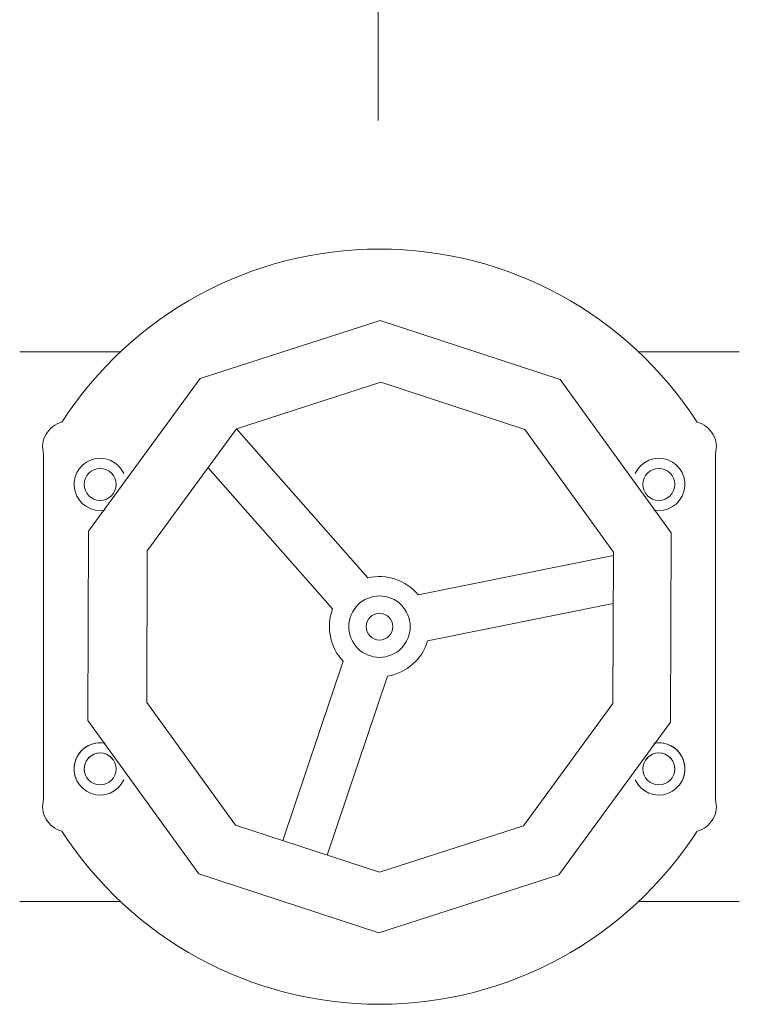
# Model space of a CAD drawing. Extents: x -34599 to 125690, y -105249 to 21518.
# Tile 56 of 64: x 113247 to 113321, y -33330 to -33228. Entities that reach past the tile are written whole.
import ezdxf

# ---------------------------------------------------------------- set-up
doc = ezdxf.new("R2010")
doc.units = 0
doc.header["$MEASUREMENT"] = 0
doc.layers.get('0').update_dxf_attribs({"linetype": 'CONTINUOUS'})
doc.layers.add('armatura', color=54, linetype='CONTINUOUS', lineweight=9)

msp = doc.modelspace()

# ---------------------------------------------------------------- linework, layer by layer
at = {"color": 7, "lineweight": 13}
msp.add_line((113283.68976, -33238.69023, -0.92764), (113283.68976, -33133.0152, -0.92764), dxfattribs=at)
at = {"layer": 'armatura', "color": 7, "lineweight": 5}
for p, q in [((113246.56735, -33262.66743, -1.21077), (113257.00143, -33262.66743, -1.21077)), ((113321.12256, -33262.66743, -1.21077), (113310.68849, -33262.66743, -1.21077)), ((113282.63526, -33286.09115, -1.21077), (113269.02961, -33270.65127, -1.21077)), ((113249.04408, -33309.04243, -1.21077), (113249.04408, -33273.2448, -1.21077)), ((113318.64583, -33309.04243, -1.21077), (113318.64583, -33273.2448, -1.21077)), ((113278.9848, -33289.30793, -1.21077), (113266.09018, -33274.67493, -1.21077)), ((113287.86478, -33287.85244, -1.21077), (113308.07271, -33283.78275, -1.21077)), ((113288.82537, -33292.62222, -1.21077), (113308.05975, -33288.74859, -1.21077)), ((113280.07424, -33294.71748, -1.21077), (113273.81467, -33313.30299, -1.21077)), ((113284.68528, -33296.27048, -1.21077), (113278.43829, -33314.81865, -1.21077)), ((113246.56735, -33319.61981, -1.21077), (113257.00143, -33319.61981, -1.21077)), ((113321.12256, -33319.61981, -1.21077), (113310.68849, -33319.61981, -1.21077))]:
    msp.add_line(p, q, dxfattribs=at)
at = {"layer": 'armatura', "color": 7, "lineweight": 5, "elevation": -1.21077}
for points in [[(113283.92775, -33259.41314), (113302.56264, -33265.52179), (113314.04802, -33281.4171), (113313.99685, -33301.02762), (113302.42868, -33316.86278), (113283.76216, -33322.87409), (113265.12727, -33316.76544), (113253.64189, -33300.87013), (113253.69307, -33281.25962), (113265.26123, -33265.42446)], [(113283.97743, -33265.82223), (113298.88534, -33270.70915), (113308.07364, -33283.4254), (113308.0327, -33299.11381), (113298.77817, -33311.78194), (113283.84496, -33316.59099), (113268.93704, -33311.70407), (113259.74874, -33298.98782), (113259.78968, -33283.29941), (113269.04421, -33270.63128)]]:
    msp.add_lwpolyline(points, close=True, dxfattribs=at)
at = {"layer": 'armatura', "color": 7, "lineweight": 5}
for centre, radius in [((113254.90428, -33276.40174, -1.21077), 1.65182), ((113312.78563, -33276.40174, -1.21077), 1.65182), ((113283.84496, -33291.14362, -1.21077), 3.18227), ((113283.84496, -33291.14362, -1.21077), 1.3825), ((113254.90428, -33305.8855, -1.21077), 1.65182), ((113312.78563, -33305.8855, -1.21077), 1.65182)]:
    msp.add_circle(centre, radius, dxfattribs=at)
for centre, radius, start, end in [((113283.84496, -33291.14362, -1.21077), 39.13398, 32.7822945, 147.2177055), ((113251.58219, -33272.5167, -1.21077), 2.64048, 103.9935607, 196.0064393), ((113316.10772, -33272.5167, -1.21077), 2.64048, 343.9935607, 76.0064393), ((113254.90428, -33276.40174, -1.21077), 2.70714, 25.0458506, 280.9671272), ((113312.78563, -33276.40174, -1.21077), 2.70714, 259.0328728, 154.9541494), ((113283.84496, -33291.14362, -1.21077), 5.19527, 39.3084026, 103.4647062), ((113283.84496, -33291.14362, -1.21077), 5.19527, 159.3084026, 223.4647062), ((113283.84496, -33291.14362, -1.21077), 5.19527, 279.3084026, 343.4647062), ((113254.90428, -33305.8855, -1.21077), 2.70714, 79.0328728, 334.9541494), ((113254.90428, -33305.8855, -1.21077), 2.70714, 79.0328728, 205.8456578), ((113312.78563, -33305.8855, -1.21077), 2.70714, 205.0458506, 100.9671272), ((113312.78563, -33305.8855, -1.21077), 2.70714, 334.1543422, 100.9671272), ((113254.90428, -33305.8855, -1.21077), 1.65182, 36.8185858, 203.1814142), ((113312.78563, -33305.8855, -1.21077), 1.65182, 336.8185858, 143.1814142), ((113251.58219, -33309.77053, -1.21077), 2.64048, 163.9935607, 256.0064393), ((113316.10772, -33309.77053, -1.21077), 2.64048, 283.9935607, 16.0064393), ((113283.84496, -33291.14362, -1.21077), 39.13398, 212.7822945, 327.2177055)]:
    msp.add_arc(centre, radius, start, end, dxfattribs=at)

doc.saveas('drawing.dxf')
